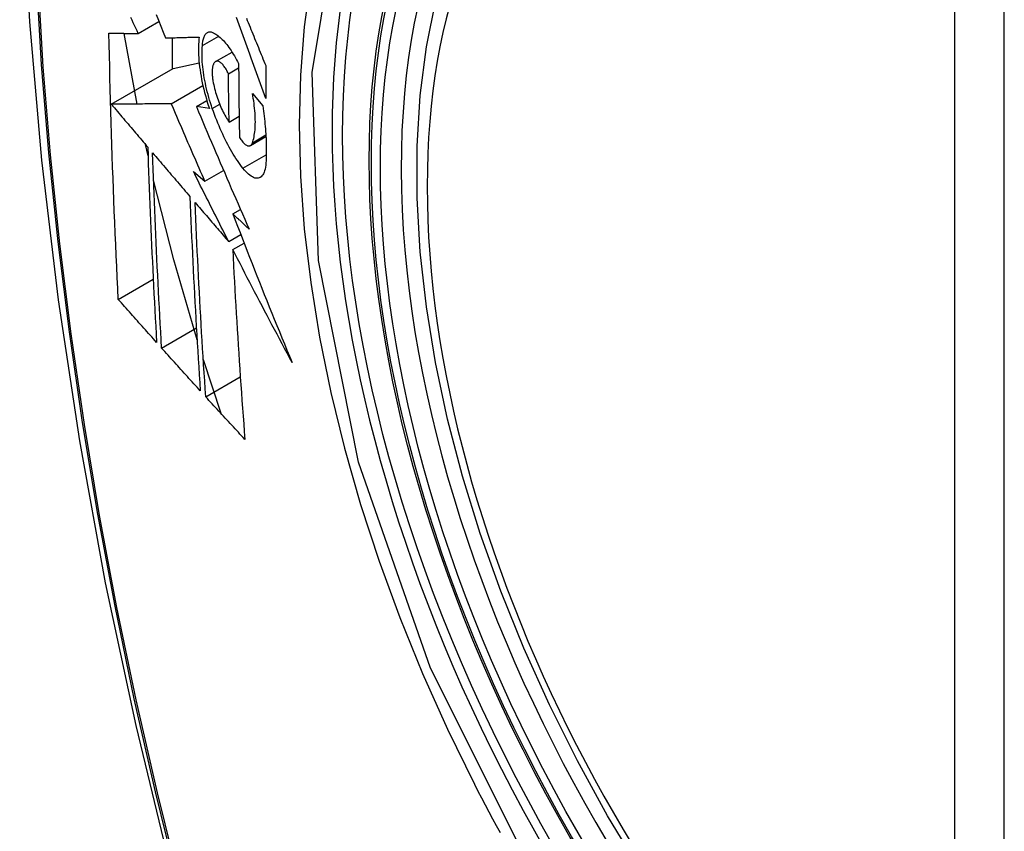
# Model space of a CAD drawing. Header units: inches. Extents: x 326.8 to 385.5, y 123.9 to 183.2.
# Tile 17 of 68: x 374.031 to 374.361, y 148.699 to 148.971. Entities that reach past the tile are written whole.
import ezdxf

# ---------------------------------------------------------------- set-up
doc = ezdxf.new("R2010")
doc.units = ezdxf.units.IN
doc.header["$MEASUREMENT"] = 0
doc.layers.add('Visible Edges(ANSI)', color=7, linetype='Continuous', lineweight=25)
doc.layers.add('Visible Tangent Edges(ANSI)', color=7, linetype='Continuous', lineweight=25)

msp = doc.modelspace()

# ---------------------------------------------------------------- linework, layer by layer
at = {"layer": 'Visible Edges(ANSI)'}
for p, q in [((374.07101, 148.96637), (374.07793, 148.97036)), ((374.07059, 148.94271), (374.06628, 148.96641)), ((374.08234, 148.96492), (374.08234, 148.95439)), ((374.0925, 148.96231), (374.09795, 148.96545)), ((374.0969, 148.95694), (374.10243, 148.96013)), ((374.06196, 148.94262), (374.0827, 148.9546)), ((374.0827, 148.9546), (374.0914, 148.95648)), ((374.10123, 148.95285), (374.10464, 148.95482)), ((374.08207, 148.94281), (374.09265, 148.94892)), ((374.09048, 148.94185), (374.09398, 148.94387)), ((374.10926, 148.94626), (374.1127, 148.94213)), ((374.09483, 148.94122), (374.09048, 148.94185)), ((374.10145, 148.93665), (374.1048, 148.93859)), ((374.10856, 148.92878), (374.1138, 148.93181)), ((374.07428, 148.92531), (374.07343, 148.92913)), ((374.09332, 148.91685), (374.09959, 148.92047)), ((374.08946, 148.92013), (374.09332, 148.91685)), ((374.10271, 148.90587), (374.10528, 148.90735)), ((374.10133, 148.89658), (374.10538, 148.89892)), ((374.10268, 148.89393), (374.10646, 148.89612)), ((374.06429, 148.87723), (374.07601, 148.88399)), ((374.07882, 148.86092), (374.09047, 148.86765)), ((374.09873, 148.83896), (374.09281, 148.85693)), ((374.09362, 148.84456), (374.1052, 148.85124))]:
    msp.add_line(p, q, dxfattribs=at)
at = {"layer": 'Visible Edges(ANSI)', "flags": 128}
for points in [[(374.08528, 149.39342), (374.07244, 149.35536), (374.06138, 149.31618), (374.05208, 149.27594), (374.04452, 149.23472), (374.03868, 149.19258), (374.03453, 149.14959), (374.03206, 149.10579), (374.03124, 149.06127), (374.03205, 149.01607), (374.03448, 148.97026), (374.0385, 148.92391), (374.0441, 148.87707), (374.05125, 148.82982), (374.05993, 148.78222), (374.07012, 148.73434), (374.08179, 148.68626)], [(374.23921, 148.68614), (374.22834, 148.70413), (374.21819, 148.72254), (374.20881, 148.74129), (374.20023, 148.76028), (374.19249, 148.77944), (374.18563, 148.79868), (374.17969, 148.81791), (374.17468, 148.83706), (374.17065, 148.85603), (374.16759, 148.87476), (374.16554, 148.89315), (374.16451, 148.91112), (374.16452, 148.92861), (374.16555, 148.94554), (374.16764, 148.96184), (374.17077, 148.97742)], [(374.07101, 148.96637), (374.07059, 148.96726), (374.07016, 148.96815), (374.06974, 148.96904), (374.06932, 148.96993), (374.06889, 148.97082), (374.06847, 148.97171)], [(374.07696, 148.97276), (374.07775, 148.97078), (374.07855, 148.96881), (374.07935, 148.96684), (374.08015, 148.96487)], [(374.11372, 148.94455), (374.11327, 148.94578), (374.11282, 148.94702), (374.11237, 148.94825), (374.11192, 148.94949), (374.11148, 148.95072), (374.11103, 148.95196), (374.11058, 148.9532), (374.11013, 148.95443), (374.10969, 148.95567), (374.10924, 148.95691), (374.1088, 148.95814), (374.10835, 148.95938), (374.10791, 148.96062), (374.10746, 148.96185), (374.10702, 148.96309), (374.10658, 148.96432), (374.10614, 148.96555), (374.1057, 148.96678), (374.10526, 148.96801), (374.10482, 148.96924), (374.10438, 148.97046), (374.10394, 148.97169)], [(374.10725, 148.9715), (374.10755, 148.97075), (374.10786, 148.96999), (374.10817, 148.96924), (374.10847, 148.96848), (374.10878, 148.96772), (374.10909, 148.96697), (374.1094, 148.96621), (374.1097, 148.96545), (374.11001, 148.96469), (374.11032, 148.96393), (374.11063, 148.96317), (374.11094, 148.96241), (374.11125, 148.96165), (374.11156, 148.96089), (374.11187, 148.96013), (374.11218, 148.95937), (374.11249, 148.95861), (374.1128, 148.95785), (374.11311, 148.95709), (374.11342, 148.95634), (374.11373, 148.95558)], [(374.0925, 148.96231), (374.09252, 148.96274), (374.09256, 148.96315), (374.09261, 148.96355), (374.09267, 148.96392), (374.09275, 148.96428), (374.09283, 148.96462), (374.09292, 148.96493), (374.09303, 148.96522), (374.09315, 148.96549), (374.09327, 148.96574), (374.09341, 148.96597), (374.09356, 148.96617), (374.09371, 148.96635), (374.09387, 148.9665), (374.09405, 148.96663), (374.09423, 148.96673), (374.09441, 148.96682), (374.09461, 148.96687), (374.09481, 148.96691), (374.09502, 148.96692), (374.09523, 148.9669), (374.09545, 148.96687), (374.09568, 148.9668), (374.0959, 148.96672)], [(374.0959, 148.96672), (374.09625, 148.96656), (374.0966, 148.96638), (374.09696, 148.96617), (374.09731, 148.96593), (374.09768, 148.96567), (374.09804, 148.96538), (374.09841, 148.96506), (374.09878, 148.96472), (374.09915, 148.96436), (374.09952, 148.96397), (374.0999, 148.96355), (374.10027, 148.96312), (374.10064, 148.96266), (374.10102, 148.96218), (374.10139, 148.96167), (374.10176, 148.96115), (374.10213, 148.9606), (374.1025, 148.96004), (374.10286, 148.95945), (374.10322, 148.95885), (374.10358, 148.95822), (374.10394, 148.95758), (374.10429, 148.95692), (374.10464, 148.95625)], [(374.06429, 148.87723), (374.06411, 148.88091), (374.06394, 148.8846), (374.06376, 148.88828), (374.0636, 148.89197), (374.06343, 148.89566), (374.06327, 148.89936), (374.06311, 148.90306), (374.06296, 148.90676), (374.06281, 148.91046), (374.06267, 148.91417), (374.06253, 148.91788), (374.0624, 148.9216), (374.06227, 148.92532), (374.06214, 148.92904), (374.06202, 148.93277), (374.06191, 148.9365), (374.0618, 148.94024), (374.06169, 148.94398), (374.06159, 148.94772), (374.0615, 148.95147), (374.06141, 148.95521), (374.06132, 148.95896), (374.06125, 148.96271), (374.06117, 148.96647)], [(374.06117, 148.96647), (374.06156, 148.96646), (374.06195, 148.96646), (374.06235, 148.96646), (374.06274, 148.96645), (374.06314, 148.96645), (374.06354, 148.96644), (374.06395, 148.96644), (374.06436, 148.96643), (374.06476, 148.96643), (374.06517, 148.96643), (374.06559, 148.96642), (374.066, 148.96642), (374.06642, 148.96641), (374.06683, 148.96641), (374.06725, 148.9664), (374.06767, 148.9664), (374.06808, 148.9664), (374.0685, 148.96639), (374.06892, 148.96639), (374.06934, 148.96638), (374.06976, 148.96638), (374.07018, 148.96637), (374.0706, 148.96637), (374.07101, 148.96637)], [(374.08015, 148.96487), (374.08061, 148.96488), (374.08107, 148.96489), (374.08154, 148.9649), (374.082, 148.96492), (374.08247, 148.96493), (374.08294, 148.96494), (374.08341, 148.96495), (374.08388, 148.96496), (374.08435, 148.96498), (374.08482, 148.96499), (374.08529, 148.965), (374.08576, 148.96501), (374.08624, 148.96503), (374.08671, 148.96504), (374.08718, 148.96505), (374.08766, 148.96507), (374.08813, 148.96508), (374.08861, 148.96509), (374.08908, 148.9651), (374.08956, 148.96512), (374.09003, 148.96513), (374.09051, 148.96514), (374.09098, 148.96516), (374.09145, 148.96517)], [(374.09145, 148.96517), (374.09135, 148.9644), (374.09128, 148.9636), (374.09122, 148.96277), (374.09118, 148.9619), (374.09117, 148.96101), (374.09118, 148.96009), (374.09121, 148.95915), (374.09126, 148.95818), (374.09134, 148.9572), (374.09143, 148.95619), (374.09155, 148.95517), (374.09169, 148.95413), (374.09185, 148.95308), (374.09203, 148.95202), (374.09223, 148.95095), (374.09245, 148.94987), (374.09268, 148.94879), (374.09294, 148.9477), (374.09321, 148.94662), (374.0935, 148.94553), (374.09381, 148.94445), (374.09413, 148.94337), (374.09447, 148.94229), (374.09483, 148.94122)], [(374.09582, 148.9412), (374.0955, 148.94213), (374.0952, 148.94306), (374.09492, 148.944), (374.09464, 148.94494), (374.09438, 148.94588), (374.09413, 148.94682), (374.0939, 148.94777), (374.09368, 148.94871), (374.09348, 148.94965), (374.09329, 148.95059), (374.09312, 148.95151), (374.09297, 148.95243), (374.09283, 148.95334), (374.09271, 148.95424), (374.09261, 148.95513), (374.09253, 148.956), (374.09246, 148.95686), (374.09241, 148.9577), (374.09238, 148.95852), (374.09237, 148.95933), (374.09237, 148.96011), (374.0924, 148.96086), (374.09244, 148.9616), (374.0925, 148.96231)], [(374.10123, 148.95285), (374.10104, 148.95325), (374.10084, 148.95363), (374.10064, 148.954), (374.10044, 148.95435), (374.10023, 148.95469), (374.10003, 148.955), (374.09982, 148.9553), (374.09961, 148.95557), (374.0994, 148.95583), (374.09919, 148.95606), (374.09898, 148.95627), (374.09877, 148.95646), (374.09857, 148.95662), (374.09836, 148.95676), (374.09817, 148.95688), (374.09797, 148.95697), (374.09778, 148.95703), (374.0976, 148.95707), (374.09742, 148.95708), (374.09725, 148.95707), (374.09709, 148.95702), (374.09693, 148.95696), (374.09678, 148.95686), (374.09664, 148.95674)], [(374.09664, 148.95674), (374.09654, 148.95662), (374.09644, 148.95649), (374.09635, 148.95634), (374.09626, 148.95618), (374.09618, 148.95601), (374.09611, 148.95582), (374.09604, 148.95561), (374.09598, 148.9554), (374.09593, 148.95517), (374.09588, 148.95492), (374.09584, 148.95467), (374.09581, 148.9544), (374.09579, 148.95412), (374.09577, 148.95383), (374.09576, 148.95353), (374.09576, 148.95322), (374.09577, 148.9529), (374.09578, 148.95257), (374.09581, 148.95224), (374.09584, 148.95189), (374.09587, 148.95154), (374.09592, 148.95119), (374.09597, 148.95083), (374.09603, 148.95046)], [(374.10464, 148.95625), (374.10464, 148.95521), (374.10464, 148.95418), (374.10465, 148.95314), (374.10466, 148.95211), (374.10466, 148.95107), (374.10467, 148.95004), (374.10468, 148.94901), (374.10469, 148.94797), (374.1047, 148.94694), (374.10471, 148.94591), (374.10472, 148.94488), (374.10473, 148.94385), (374.10474, 148.94282), (374.10476, 148.94179), (374.10477, 148.94076), (374.10479, 148.93973), (374.1048, 148.9387), (374.10482, 148.93767), (374.10484, 148.93664), (374.10486, 148.93562), (374.10487, 148.93459), (374.10489, 148.93357), (374.10491, 148.93254), (374.10494, 148.93152)], [(374.11373, 148.95558), (374.11372, 148.95512), (374.11372, 148.95466), (374.11372, 148.95419), (374.11372, 148.95373), (374.11372, 148.95327), (374.11371, 148.95281), (374.11371, 148.95235), (374.11371, 148.95189), (374.11371, 148.95143), (374.11371, 148.95097), (374.11371, 148.95051), (374.11371, 148.95006), (374.11371, 148.9496), (374.11371, 148.94914), (374.11371, 148.94868), (374.11371, 148.94822), (374.11371, 148.94776), (374.11371, 148.9473), (374.11371, 148.94684), (374.11371, 148.94638), (374.11371, 148.94592), (374.11372, 148.94547), (374.11372, 148.94501), (374.11372, 148.94455)], [(374.09603, 148.95046), (374.09615, 148.94983), (374.09627, 148.94919), (374.09642, 148.94855), (374.09657, 148.94791), (374.09674, 148.94726), (374.09691, 148.94662), (374.0971, 148.94598), (374.0973, 148.94534), (374.09751, 148.94471), (374.09773, 148.94408), (374.09795, 148.94346), (374.09819, 148.94285), (374.09843, 148.94225), (374.09868, 148.94167), (374.09894, 148.94109), (374.0992, 148.94053), (374.09947, 148.93998), (374.09974, 148.93945), (374.10002, 148.93894), (374.1003, 148.93845), (374.10059, 148.93797), (374.10087, 148.93751), (374.10116, 148.93707), (374.10145, 148.93665)], [(374.10145, 148.93665), (374.10144, 148.93733), (374.10143, 148.938), (374.10142, 148.93867), (374.1014, 148.93935), (374.10139, 148.94002), (374.10138, 148.94069), (374.10137, 148.94137), (374.10136, 148.94204), (374.10135, 148.94272), (374.10134, 148.94339), (374.10133, 148.94407), (374.10132, 148.94474), (374.10131, 148.94542), (374.1013, 148.94609), (374.10129, 148.94677), (374.10128, 148.94744), (374.10128, 148.94812), (374.10127, 148.94879), (374.10126, 148.94947), (374.10125, 148.95015), (374.10125, 148.95082), (374.10124, 148.9515), (374.10124, 148.95218), (374.10123, 148.95285)], [(374.10925, 148.92972), (374.10941, 148.93017), (374.10955, 148.93065), (374.10968, 148.93115), (374.10979, 148.93167), (374.1099, 148.93222), (374.10999, 148.9328), (374.11006, 148.9334), (374.11013, 148.93402), (374.11017, 148.93466), (374.11021, 148.93532), (374.11023, 148.936), (374.11024, 148.93671), (374.11023, 148.93743), (374.11021, 148.93817), (374.11018, 148.93892), (374.11013, 148.93969), (374.11007, 148.94048), (374.10999, 148.94127), (374.1099, 148.94208), (374.1098, 148.9429), (374.10968, 148.94373), (374.10955, 148.94456), (374.10941, 148.94541), (374.10926, 148.94626)], [(374.08207, 148.94281), (374.08129, 148.94281), (374.08051, 148.9428), (374.07972, 148.94279), (374.07893, 148.94278), (374.07813, 148.94278), (374.07732, 148.94277), (374.07652, 148.94276), (374.0757, 148.94275), (374.07489, 148.94275), (374.07406, 148.94274), (374.07324, 148.94273), (374.0724, 148.94272), (374.07156, 148.94271), (374.07072, 148.94271), (374.06987, 148.9427), (374.06901, 148.94269), (374.06815, 148.94268), (374.06729, 148.94267), (374.06641, 148.94267), (374.06553, 148.94266), (374.06465, 148.94265), (374.06376, 148.94264), (374.06286, 148.94263), (374.06196, 148.94262)], [(374.06196, 148.94262), (374.06247, 148.94203), (374.06297, 148.94143), (374.06348, 148.94083), (374.06399, 148.94023), (374.0645, 148.93963), (374.06501, 148.93903), (374.06551, 148.93844), (374.06602, 148.93784), (374.06653, 148.93724), (374.06704, 148.93664), (374.06755, 148.93604), (374.06806, 148.93544), (374.06857, 148.93484), (374.06908, 148.93424), (374.06959, 148.93364), (374.0701, 148.93304), (374.07061, 148.93244), (374.07112, 148.93184), (374.07163, 148.93125), (374.07214, 148.93065), (374.07265, 148.93005), (374.07316, 148.92945), (374.07367, 148.92885), (374.07418, 148.92825)], [(374.09332, 148.91685), (374.09285, 148.91793), (374.09237, 148.91901), (374.0919, 148.92009), (374.09143, 148.92117), (374.09095, 148.92226), (374.09048, 148.92334), (374.09001, 148.92442), (374.08954, 148.9255), (374.08907, 148.92659), (374.0886, 148.92767), (374.08813, 148.92875), (374.08766, 148.92984), (374.08719, 148.93092), (374.08672, 148.932), (374.08626, 148.93308), (374.08579, 148.93417), (374.08532, 148.93525), (374.08486, 148.93633), (374.08439, 148.93741), (374.08393, 148.93849), (374.08346, 148.93957), (374.083, 148.94065), (374.08254, 148.94173), (374.08207, 148.94281)], [(374.09048, 148.94185), (374.0912, 148.94015), (374.09192, 148.93845), (374.09264, 148.93674), (374.09336, 148.93503), (374.09409, 148.93332), (374.09481, 148.93161), (374.09554, 148.9299), (374.09628, 148.92819), (374.09701, 148.92647), (374.09774, 148.92475), (374.09848, 148.92304), (374.09922, 148.92132), (374.09996, 148.9196), (374.1007, 148.91788), (374.10144, 148.91616), (374.10219, 148.91444), (374.10294, 148.91273), (374.10368, 148.91101), (374.10443, 148.90929), (374.10518, 148.90758), (374.10593, 148.90586), (374.10668, 148.90415), (374.10743, 148.90244), (374.10819, 148.90073)], [(374.10609, 148.92116), (374.10562, 148.92178), (374.10515, 148.92242), (374.10469, 148.92308), (374.10422, 148.92376), (374.10375, 148.92446), (374.10329, 148.92519), (374.10283, 148.92594), (374.10238, 148.9267), (374.10192, 148.92749), (374.10147, 148.9283), (374.10103, 148.92912), (374.10059, 148.92996), (374.10015, 148.93082), (374.09972, 148.9317), (374.0993, 148.9326), (374.09888, 148.9335), (374.09847, 148.93442), (374.09806, 148.93536), (374.09767, 148.9363), (374.09728, 148.93726), (374.0969, 148.93823), (374.09653, 148.93921), (374.09617, 148.9402), (374.09582, 148.9412)], [(374.1127, 148.94213), (374.11284, 148.94124), (374.11296, 148.94036), (374.11308, 148.93948), (374.11319, 148.93861), (374.11329, 148.93775), (374.11338, 148.93689), (374.11347, 148.93604), (374.11355, 148.9352), (374.11362, 148.93436), (374.11368, 148.93353), (374.11374, 148.93271), (374.11379, 148.9319), (374.11383, 148.9311), (374.11387, 148.93031), (374.11389, 148.92952), (374.11391, 148.92875), (374.11392, 148.92798), (374.11392, 148.92723), (374.11392, 148.92649), (374.11391, 148.92576), (374.11389, 148.92504), (374.11386, 148.92433), (374.11382, 148.92363), (374.11378, 148.92295)], [(374.10494, 148.93152), (374.10515, 148.93117), (374.10536, 148.93084), (374.10558, 148.93054), (374.10579, 148.93025), (374.10601, 148.92998), (374.10622, 148.92974), (374.10644, 148.92952), (374.10665, 148.92932), (374.10686, 148.92915), (374.10706, 148.929), (374.10726, 148.92888), (374.10746, 148.92878), (374.10765, 148.92871), (374.10784, 148.92867), (374.10802, 148.92865), (374.10819, 148.92866), (374.10836, 148.9287), (374.10852, 148.92876), (374.10866, 148.92885), (374.1088, 148.92897), (374.10893, 148.92912), (374.10905, 148.92929), (374.10916, 148.9295), (374.10925, 148.92972)], [(374.07418, 148.92825), (374.07427, 148.9255), (374.07436, 148.92275), (374.07446, 148.92), (374.07456, 148.91725), (374.07466, 148.9145), (374.07477, 148.91176), (374.07488, 148.90902), (374.07499, 148.90629), (374.07511, 148.90355), (374.07522, 148.90082), (374.07534, 148.89809), (374.07547, 148.89537), (374.07559, 148.89264), (374.07572, 148.88992), (374.07585, 148.8872), (374.07598, 148.88448), (374.07612, 148.88176), (374.07626, 148.87905), (374.0764, 148.87634), (374.07654, 148.87363), (374.07669, 148.87092), (374.07683, 148.86821), (374.07698, 148.86551), (374.07714, 148.8628)], [(374.07882, 148.86092), (374.07867, 148.86363), (374.07852, 148.86634), (374.07837, 148.86906), (374.07822, 148.87177), (374.07807, 148.87449), (374.07793, 148.87721), (374.07779, 148.87992), (374.07765, 148.88264), (374.07751, 148.88536), (374.07738, 148.88808), (374.07725, 148.8908), (374.07712, 148.89353), (374.077, 148.89625), (374.07687, 148.89898), (374.07675, 148.9017), (374.07664, 148.90443), (374.07652, 148.90716), (374.07641, 148.90989), (374.0763, 148.91263), (374.0762, 148.91537), (374.0761, 148.9181), (374.076, 148.92085), (374.0759, 148.92359), (374.07581, 148.92634)], [(374.07581, 148.92634), (374.07633, 148.92573), (374.07685, 148.92512), (374.07737, 148.92451), (374.07789, 148.9239), (374.07841, 148.9233), (374.07893, 148.92269), (374.07945, 148.92208), (374.07997, 148.92147), (374.08049, 148.92086), (374.08101, 148.92025), (374.08153, 148.91964), (374.08205, 148.91903), (374.08257, 148.91842), (374.0831, 148.91781), (374.08362, 148.9172), (374.08414, 148.91659), (374.08466, 148.91598), (374.08518, 148.91537), (374.0857, 148.91476), (374.08622, 148.91415), (374.08675, 148.91354), (374.08727, 148.91293), (374.08779, 148.91232), (374.08831, 148.91171)], [(374.11378, 148.92295), (374.11371, 148.92222), (374.11362, 148.92154), (374.11349, 148.92091), (374.11334, 148.92034), (374.11315, 148.91982), (374.11294, 148.91936), (374.11271, 148.91895), (374.11245, 148.91861), (374.11217, 148.91833), (374.11187, 148.91811), (374.11154, 148.91795), (374.1112, 148.91785), (374.11084, 148.91781), (374.11046, 148.91783), (374.11007, 148.91791), (374.10966, 148.91805), (374.10924, 148.91825), (374.10881, 148.9185), (374.10837, 148.91881), (374.10792, 148.91918), (374.10747, 148.9196), (374.10701, 148.92007), (374.10655, 148.92059), (374.10609, 148.92116)], [(374.09071, 148.86363), (374.08291, 148.89049), (374.07613, 148.91723)], [(374.10133, 148.89658), (374.10083, 148.89756), (374.10033, 148.89854), (374.09983, 148.89952), (374.09933, 148.9005), (374.09883, 148.90148), (374.09833, 148.90246), (374.09784, 148.90344), (374.09734, 148.90443), (374.09684, 148.90541), (374.09635, 148.90639), (374.09585, 148.90737), (374.09536, 148.90836), (374.09486, 148.90934), (374.09437, 148.91032), (374.09387, 148.9113), (374.09338, 148.91229), (374.09289, 148.91327), (374.0924, 148.91425), (374.0919, 148.91523), (374.09141, 148.91621), (374.09092, 148.91719), (374.09043, 148.91817), (374.08995, 148.91915), (374.08946, 148.92013)], [(374.08831, 148.91171), (374.08842, 148.90897), (374.08853, 148.90622), (374.08865, 148.90348), (374.08877, 148.90074), (374.08889, 148.89801), (374.08901, 148.89527), (374.08914, 148.89254), (374.08928, 148.88982), (374.08941, 148.88709), (374.08955, 148.88437), (374.08969, 148.88165), (374.08984, 148.87893), (374.08999, 148.87622), (374.09014, 148.87351), (374.09029, 148.8708), (374.09045, 148.8681), (374.09061, 148.8654), (374.09077, 148.8627), (374.09093, 148.86), (374.0911, 148.85731), (374.09127, 148.85462), (374.09144, 148.85193), (374.09161, 148.84925), (374.09179, 148.84656)], [(374.09362, 148.84456), (374.09344, 148.84725), (374.09326, 148.84995), (374.09308, 148.85264), (374.09291, 148.85534), (374.09274, 148.85804), (374.09257, 148.86074), (374.09241, 148.86344), (374.09224, 148.86614), (374.09208, 148.86885), (374.09193, 148.87155), (374.09177, 148.87426), (374.09162, 148.87697), (374.09148, 148.87968), (374.09133, 148.88239), (374.09119, 148.88511), (374.09105, 148.88783), (374.09092, 148.89055), (374.09078, 148.89327), (374.09066, 148.896), (374.09053, 148.89872), (374.09041, 148.90145), (374.09029, 148.90419), (374.09018, 148.90693), (374.09007, 148.90967)], [(374.09007, 148.90967), (374.09053, 148.90912), (374.091, 148.90858), (374.09147, 148.90803), (374.09194, 148.90749), (374.0924, 148.90694), (374.09287, 148.9064), (374.09334, 148.90585), (374.09381, 148.90531), (374.09428, 148.90476), (374.09475, 148.90421), (374.09522, 148.90367), (374.09569, 148.90312), (374.09616, 148.90258), (374.09663, 148.90203), (374.0971, 148.90148), (374.09757, 148.90094), (374.09804, 148.90039), (374.09851, 148.89985), (374.09898, 148.8993), (374.09945, 148.89876), (374.09992, 148.89821), (374.10039, 148.89767), (374.10086, 148.89712), (374.10133, 148.89658)], [(374.10819, 148.90073), (374.10796, 148.90094), (374.10773, 148.90116), (374.1075, 148.90137), (374.10728, 148.90159), (374.10705, 148.9018), (374.10682, 148.90201), (374.10659, 148.90223), (374.10636, 148.90244), (374.10613, 148.90266), (374.10591, 148.90287), (374.10568, 148.90308), (374.10545, 148.9033), (374.10522, 148.90351), (374.10499, 148.90373), (374.10476, 148.90394), (374.10454, 148.90415), (374.10431, 148.90437), (374.10408, 148.90458), (374.10385, 148.9048), (374.10362, 148.90501), (374.10339, 148.90523), (374.10317, 148.90544), (374.10294, 148.90565), (374.10271, 148.90587)], [(374.10271, 148.90587), (374.1035, 148.90379), (374.1043, 148.90172), (374.1051, 148.89964), (374.1059, 148.89757), (374.10671, 148.89549), (374.10751, 148.89341), (374.10832, 148.89134), (374.10914, 148.88926), (374.10995, 148.88718), (374.11077, 148.8851), (374.1116, 148.88303), (374.11242, 148.88095), (374.11325, 148.87888), (374.11408, 148.8768), (374.11492, 148.87472), (374.11576, 148.87265), (374.1166, 148.87057), (374.11744, 148.8685), (374.11829, 148.86643), (374.11914, 148.86435), (374.11999, 148.86228), (374.12085, 148.86021), (374.12171, 148.85814), (374.12258, 148.85607)], [(374.12258, 148.85607), (374.12173, 148.85764), (374.12088, 148.85922), (374.12003, 148.86079), (374.11919, 148.86237), (374.11834, 148.86395), (374.1175, 148.86553), (374.11666, 148.8671), (374.11582, 148.86868), (374.11498, 148.87026), (374.11415, 148.87184), (374.11332, 148.87342), (374.11249, 148.87501), (374.11166, 148.87659), (374.11083, 148.87817), (374.11, 148.87975), (374.10918, 148.88133), (374.10836, 148.88291), (374.10754, 148.88448), (374.10673, 148.88606), (374.10591, 148.88764), (374.1051, 148.88921), (374.10429, 148.89079), (374.10348, 148.89236), (374.10268, 148.89393)], [(374.10268, 148.89393), (374.10281, 148.89125), (374.10294, 148.88856), (374.10308, 148.88588), (374.10322, 148.8832), (374.10337, 148.88052), (374.10352, 148.87785), (374.10367, 148.87517), (374.10383, 148.8725), (374.10399, 148.86984), (374.10415, 148.86717), (374.10432, 148.86451), (374.10449, 148.86186), (374.10466, 148.8592), (374.10484, 148.85655), (374.10501, 148.85391), (374.1052, 148.85126), (374.10538, 148.84863), (374.10557, 148.84599), (374.10576, 148.84336), (374.10595, 148.84074), (374.10614, 148.83812), (374.10634, 148.83551), (374.10654, 148.8329), (374.10674, 148.83029)], [(374.07714, 148.8628), (374.0766, 148.8634), (374.07606, 148.864), (374.07553, 148.86461), (374.07499, 148.86521), (374.07445, 148.86581), (374.07391, 148.86641), (374.07338, 148.86701), (374.07284, 148.86761), (374.07231, 148.86821), (374.07177, 148.86881), (374.07123, 148.86941), (374.0707, 148.87002), (374.07016, 148.87062), (374.06963, 148.87122), (374.06909, 148.87182), (374.06856, 148.87242), (374.06803, 148.87302), (374.06749, 148.87362), (374.06696, 148.87423), (374.06642, 148.87483), (374.06589, 148.87543), (374.06536, 148.87603), (374.06483, 148.87663), (374.06429, 148.87723)], [(374.09179, 148.84656), (374.09125, 148.84716), (374.0907, 148.84776), (374.09016, 148.84836), (374.08962, 148.84895), (374.08908, 148.84955), (374.08853, 148.85015), (374.08799, 148.85075), (374.08745, 148.85135), (374.08691, 148.85194), (374.08637, 148.85254), (374.08583, 148.85314), (374.08529, 148.85374), (374.08475, 148.85434), (374.08421, 148.85494), (374.08367, 148.85554), (374.08313, 148.85613), (374.08259, 148.85673), (374.08205, 148.85733), (374.08151, 148.85793), (374.08097, 148.85853), (374.08044, 148.85913), (374.0799, 148.85972), (374.07936, 148.86032), (374.07882, 148.86092)], [(374.10674, 148.83029), (374.10619, 148.83088), (374.10564, 148.83148), (374.10509, 148.83207), (374.10454, 148.83267), (374.10399, 148.83326), (374.10344, 148.83385), (374.10289, 148.83445), (374.10234, 148.83504), (374.10179, 148.83564), (374.10125, 148.83623), (374.1007, 148.83683), (374.10015, 148.83742), (374.0996, 148.83802), (374.09906, 148.83861), (374.09851, 148.8392), (374.09797, 148.8398), (374.09742, 148.84039), (374.09688, 148.84099), (374.09633, 148.84158), (374.09579, 148.84218), (374.09524, 148.84277), (374.0947, 148.84337), (374.09416, 148.84396), (374.09362, 148.84456)]]:
    msp.add_lwpolyline(points, dxfattribs=at)
at = {"layer": 'Visible Edges(ANSI)'}
msp.add_ellipse((374.37837, 148.79075), major_axis=(-0.15994, 0.27703), ratio=0.57735, dxfattribs=at)
msp.add_ellipse((374.38185, 148.79276), major_axis=(0.15748, -0.27276), ratio=0.57735, start_param=2.363977, end_param=7.060801, dxfattribs=at)
at = {"layer": 'Visible Tangent Edges(ANSI)'}
for p, q in [((374.34462, 149.05539), (374.34462, 148.57071)), ((374.36132, 148.57071), (374.36132, 149.05539)), ((374.09582, 148.9412), (374.09828, 148.94262)), ((374.10925, 148.92972), (374.11377, 148.93233)), ((374.10609, 148.92116), (374.11391, 148.92567))]:
    msp.add_line(p, q, dxfattribs=at)
at = {"layer": 'Visible Tangent Edges(ANSI)', "flags": 128}
for points in [[(374.04389, 149.17959), (374.0408, 149.15308), (374.03841, 149.12611), (374.0367, 149.09872), (374.03569, 149.07093), (374.03536, 149.04277), (374.03572, 149.01422), (374.03676, 148.98528), (374.03849, 148.95599), (374.04091, 148.92638), (374.044, 148.89647), (374.04777, 148.86631), (374.05221, 148.8359), (374.05733, 148.80524), (374.06311, 148.77439), (374.06955, 148.74336), (374.07666, 148.71216), (374.08441, 148.68083)], [(374.0852, 148.68059), (374.07743, 148.71185), (374.07031, 148.74297), (374.06385, 148.77395), (374.05805, 148.80474), (374.05291, 148.83533), (374.04845, 148.86569), (374.04467, 148.89579), (374.04156, 148.92565), (374.03914, 148.9552), (374.0374, 148.98444), (374.03635, 149.01331), (374.03599, 149.04179), (374.03632, 149.06988), (374.03734, 149.09759), (374.03905, 149.12489), (374.04146, 149.15177), (374.04456, 149.17818)], [(374.2026, 148.68646), (374.16898, 148.75354), (374.14484, 148.82261), (374.1314, 148.8902), (374.12925, 148.95327), (374.1385, 149.0087), (374.15879, 149.05416), (374.18905, 149.08736), (374.228, 149.10683), (374.27396, 149.11181), (374.32463, 149.10203), (374.37775, 149.07798)], [(374.12876, 148.98403), (374.12664, 148.96854), (374.12537, 148.95243), (374.12495, 148.93574), (374.12537, 148.91853), (374.12666, 148.90089), (374.12879, 148.88288), (374.13176, 148.86458), (374.13554, 148.84603), (374.14014, 148.8273), (374.14553, 148.80844), (374.15171, 148.78951), (374.15865, 148.77059), (374.16631, 148.75179), (374.17465, 148.73316), (374.18367, 148.71474)], [(374.18367, 148.71474), (374.18486, 148.71241), (374.18607, 148.71008), (374.18729, 148.70775), (374.18852, 148.70543), (374.18976, 148.70312), (374.19101, 148.70081), (374.19227, 148.6985)]]:
    msp.add_lwpolyline(points, dxfattribs=at)
at = {"layer": 'Visible Tangent Edges(ANSI)'}
for centre, major_axis, start_param, end_param in [((374.38086, 148.79218), (-0.17318, 0.29996), 5.05527, 10.652693), ((374.38081, 148.79216), (-0.15059, 0.26083), 5.66855, 8.468616)]:
    msp.add_ellipse(centre, major_axis=major_axis, ratio=0.57735, start_param=start_param, end_param=end_param, dxfattribs=at)
for centre, major_axis in [((374.38145, 148.79253), (0.17111, -0.29637)), ((374.37848, 148.79081), (-0.1627, 0.2818)), ((374.37837, 148.79075), (0.1621, -0.28076))]:
    msp.add_ellipse(centre, major_axis=major_axis, ratio=0.57735, dxfattribs=at)

doc.saveas('drawing.dxf')
